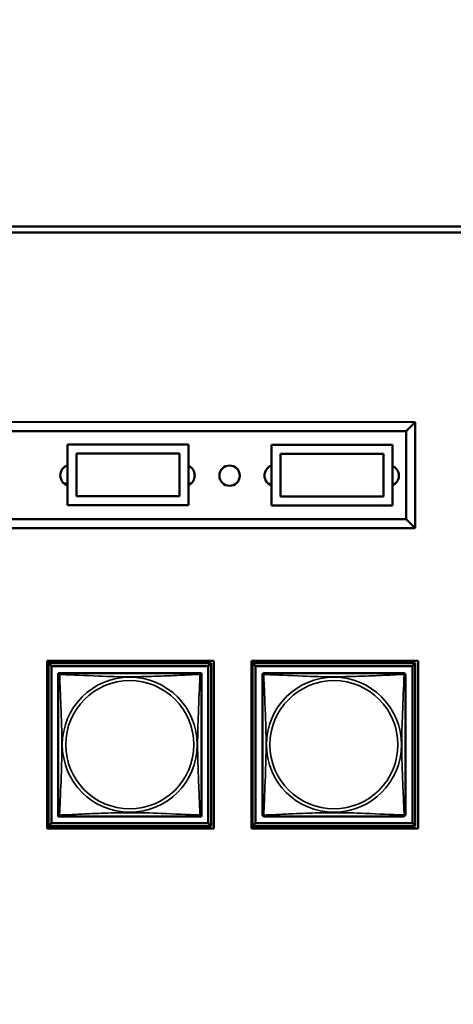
# Model space of a CAD drawing. Header units: inches. Extents: x 1.4 to 53.9, y 1.3 to 58.
# Tile 222 of 227: x 45.9 to 47.3, y 45.9 to 49.1. Entities that reach past the tile are written whole.
import ezdxf

# ---------------------------------------------------------------- set-up
doc = ezdxf.new("R2010")
doc.units = ezdxf.units.IN
doc.header["$MEASUREMENT"] = 0
for name, color, linetype, lineweight in [('Dimension (ANSI)', 7, 'Continuous', 25), ('Visible (ANSI)', 7, 'Continuous', 50), ('Visible Narrow (ANSI)', 7, 'Continuous', 35)]:
    doc.layers.add(name, color=color, linetype=linetype, lineweight=lineweight)
doc.styles.add('Note Text (ANSI)', font='tahoma.ttf')
doc.dimstyles.new('Default (ANSI)', dxfattribs={"dimtxt": 0.25, "dimasz": 0.098425, "dimexe": 0.125, "dimexo": 0.0625, "dimgap": 0.031496, "dimtad": 0, "dimtih": 1, "dimtoh": 1, "dimrnd": 1e-08, "dimzin": 4, "dimdsep": 46, "dimtxsty": 'Note Text (ANSI)', "dimcen": 0.09, "dimdle": 0.393701, "dimclrd": 256, "dimclre": 256, "dimclrt": 256, "dimadec": 0, "dimazin": 1, "dimtfac": 1, "dimtofl": 0, "dimtmove": 0, "dimatfit": 3, "dimfxl": 1, "dimtolj": 1, "dimtzin": 4, "dimlwd": -1, "dimlwe": -1, "dimarcsym": 0})

# ---------------------------------------------------------------- blocks, each defined once
blk = doc.blocks.new('*D9')
at = {"layer": 'Defpoints', "color": 0, "transparency": 16777216}
for p in [(50.6902, 53.5461), (46.2049, 35.2944), (52.9737, 35.2944)]:
    blk.add_point(p, dxfattribs=at)
at = {"layer": 'Dimension (ANSI)', "transparency": 16777216}
for p, q in [((50.7527, 53.5461), (53.0987, 53.5461)), ((52.9737, 53.4476), (52.9737, 45.8174)), ((52.9737, 35.3928), (52.9737, 45.4273)), ((46.2674, 35.2944), (53.0987, 35.2944))]:
    blk.add_line(p, q, dxfattribs=at)
for points in [[(52.9573, 53.4476), (52.9901, 53.4476), (52.9737, 53.5461)], [(52.9573, 35.3928), (52.9901, 35.3928), (52.9737, 35.2944)]]:
    blk.add_solid(points, dxfattribs=at)
at = {"layer": 'Dimension (ANSI)', "transparency": 16777216, "insert": (51.9663, 45.7859), "char_height": 0.25, "attachment_point": 1, "style": 'Note Text (ANSI)'}
blk.add_mtext('\\A1;18.25 [463.6]', dxfattribs=at)

msp = doc.modelspace()

# ---------------------------------------------------------------- linework, layer by layer
at = {"layer": 'Visible (ANSI)'}
for p, q in [((42.6543, 48.4415), (49.4822, 48.4415)), ((49.4822, 48.4215), (42.6543, 48.4215)), ((47.2224, 47.7972), (44.6504, 47.7975)), ((47.1924, 47.7672), (47.2224, 47.7972)), ((47.2224, 47.4472), (47.2224, 47.7972)), ((44.6804, 47.7675), (47.1924, 47.7672)), ((47.1924, 47.7672), (47.1924, 47.4772)), ((46.0738, 47.5233), (46.0738, 47.7233)), ((46.0738, 47.7233), (46.4738, 47.7233)), ((46.4738, 47.7233), (46.4738, 47.5233)), ((46.7476, 47.5222), (46.7476, 47.7222)), ((46.7476, 47.7222), (47.1476, 47.7222)), ((47.1476, 47.7222), (47.1476, 47.5222)), ((46.1038, 47.6933), (46.4438, 47.6933)), ((46.1038, 47.5533), (46.1038, 47.6933)), ((46.1038, 47.6933), (46.4438, 47.6933)), ((46.1038, 47.5533), (46.1038, 47.6933)), ((46.4438, 47.6933), (46.4438, 47.5533)), ((46.4438, 47.6933), (46.4438, 47.5533)), ((46.7776, 47.6922), (47.1176, 47.6922)), ((46.7776, 47.5522), (46.7776, 47.6922)), ((46.7776, 47.6922), (47.1176, 47.6922)), ((46.7776, 47.5522), (46.7776, 47.6922)), ((47.1176, 47.6922), (47.1176, 47.5522)), ((47.1176, 47.6922), (47.1176, 47.5522)), ((46.0685, 47.5908), (46.0738, 47.5908)), ((46.4738, 47.5908), (46.4769, 47.5908)), ((46.7433, 47.5897), (46.7476, 47.5897)), ((47.1476, 47.5897), (47.15, 47.5897)), ((46.4438, 47.5533), (46.1038, 47.5533)), ((46.4438, 47.5533), (46.1038, 47.5533)), ((47.1176, 47.5522), (46.7776, 47.5522)), ((47.1176, 47.5522), (46.7776, 47.5522)), ((46.4738, 47.5233), (46.0738, 47.5233)), ((47.1476, 47.5222), (46.7476, 47.5222)), ((47.1924, 47.4772), (44.6804, 47.4775)), ((47.2224, 47.4472), (47.1924, 47.4772)), ((44.6504, 47.4475), (47.2224, 47.4472)), ((46.0066, 46.4573), (46.0066, 47.0098)), ((46.0066, 47.0098), (46.5571, 47.0098)), ((46.0111, 47.0023), (46.5485, 47.0023)), ((46.021, 46.9924), (46.0111, 47.0023)), ((46.0111, 46.4649), (46.0111, 47.0023)), ((46.5485, 47.0023), (46.5387, 46.9924)), ((46.5485, 47.0023), (46.5485, 46.4649)), ((46.5571, 47.0098), (46.5571, 46.4573)), ((46.6816, 46.4573), (46.6816, 47.0098)), ((46.6816, 47.0098), (47.2321, 47.0098)), ((46.6851, 47.0023), (47.2225, 47.0023)), ((46.695, 46.9924), (46.6851, 47.0023)), ((46.6851, 46.4649), (46.6851, 47.0023)), ((47.2225, 47.0023), (47.2127, 46.9924)), ((47.2225, 47.0023), (47.2225, 46.4649)), ((47.2321, 47.0098), (47.2321, 46.4573)), ((46.021, 46.9924), (46.5387, 46.9924)), ((46.021, 46.4747), (46.021, 46.9924)), ((46.0436, 46.964), (46.0436, 46.9698)), ((46.0436, 46.9698), (46.0494, 46.9698)), ((46.5103, 46.9698), (46.5161, 46.9698)), ((46.5161, 46.9698), (46.5161, 46.9639)), ((46.5387, 46.9924), (46.5387, 46.4747)), ((46.695, 46.9924), (47.2127, 46.9924)), ((46.695, 46.4747), (46.695, 46.9924)), ((47.2127, 46.9924), (47.2127, 46.4747)), ((46.0436, 46.4973), (46.0436, 46.5031)), ((46.0495, 46.4973), (46.0436, 46.4973)), ((46.5161, 46.4973), (46.5101, 46.4973)), ((46.5161, 46.5032), (46.5161, 46.4973)), ((46.5571, 46.4573), (46.0066, 46.4573)), ((46.021, 46.4747), (46.0111, 46.4649)), ((46.5485, 46.4649), (46.0111, 46.4649)), ((46.5387, 46.4747), (46.021, 46.4747)), ((46.5387, 46.4747), (46.5485, 46.4649)), ((47.2321, 46.4573), (46.6816, 46.4573)), ((46.695, 46.4747), (46.6851, 46.4649)), ((47.2225, 46.4649), (46.6851, 46.4649)), ((47.2127, 46.4747), (46.695, 46.4747)), ((47.2127, 46.4747), (47.2225, 46.4649))]:
    msp.add_line(p, q, dxfattribs=at)
msp.add_circle((46.6094, 47.6204), 0.0335, dxfattribs=at)
for centre, radius, start, end in [((46.0856, 47.6213), 0.035, 109.7878, 250.2122), ((46.4591, 47.6209), 0.035, 294.7347, 65.2653), ((46.7596, 47.6207), 0.035, 110.1297, 249.8703), ((47.1331, 47.6204), 0.035, 294.3813, 65.6187), ((46.0495, 46.9639), 0.00591, 90, 180), ((46.5101, 46.9639), 0.00591, 0, 90), ((46.7235, 46.9639), 0.00591, 90, 180), ((47.1841, 46.9639), 0.00591, 0, 90), ((46.0495, 46.5032), 0.00591, 180, 270), ((46.5101, 46.5032), 0.00591, 270, 360), ((46.7235, 46.5032), 0.00591, 180, 270), ((47.1841, 46.5032), 0.00591, 270, 360)]:
    msp.add_arc(centre, radius, start, end, dxfattribs=at)
for points in [[(46.0436, 46.9639), (46.0436, 46.9633), (46.0436, 46.9606), (46.0436, 46.9562), (46.0436, 46.948), (46.0436, 46.9341), (46.0436, 46.918), (46.0436, 46.9019), (46.0436, 46.8837), (46.0436, 46.865), (46.0436, 46.8387), (46.0436, 46.8114), (46.0436, 46.7843), (46.0436, 46.7674), (46.0436, 46.7505), (46.0436, 46.7336), (46.0436, 46.6997), (46.0436, 46.6659), (46.0436, 46.6321), (46.0436, 46.5901), (46.0436, 46.5462), (46.0436, 46.5207), (46.0436, 46.5106), (46.0436, 46.5042), (46.0436, 46.5032)], [(46.5101, 46.9698), (46.5096, 46.9698), (46.5068, 46.9698), (46.5024, 46.9698), (46.4943, 46.9698), (46.4804, 46.9698), (46.4643, 46.9698), (46.4481, 46.9698), (46.4299, 46.9698), (46.4113, 46.9698), (46.3849, 46.9698), (46.3577, 46.9698), (46.3306, 46.9698), (46.3137, 46.9698), (46.2968, 46.9698), (46.2798, 46.9698), (46.246, 46.9698), (46.2121, 46.9698), (46.1784, 46.9698), (46.1364, 46.9698), (46.0925, 46.9698), (46.0669, 46.9698), (46.0569, 46.9698), (46.0505, 46.9698), (46.0495, 46.9698)], [(46.5161, 46.5032), (46.5161, 46.5038), (46.5161, 46.5065), (46.5161, 46.5109), (46.5161, 46.5191), (46.5161, 46.533), (46.5161, 46.5491), (46.5161, 46.5653), (46.5161, 46.5835), (46.5161, 46.6021), (46.5161, 46.6284), (46.5161, 46.6557), (46.5161, 46.6828), (46.5161, 46.6997), (46.5161, 46.7166), (46.5161, 46.7336), (46.5161, 46.7674), (46.5161, 46.8013), (46.5161, 46.835), (46.5161, 46.877), (46.5161, 46.9209), (46.5161, 46.9464), (46.5161, 46.9565), (46.5161, 46.9629), (46.5161, 46.9639)], [(46.7176, 46.9639), (46.7176, 46.9633), (46.7176, 46.9606), (46.7176, 46.9562), (46.7176, 46.948), (46.7176, 46.9341), (46.7176, 46.918), (46.7176, 46.9019), (46.7176, 46.8837), (46.7176, 46.865), (46.7176, 46.8387), (46.7176, 46.8114), (46.7176, 46.7843), (46.7176, 46.7674), (46.7176, 46.7505), (46.7176, 46.7336), (46.7176, 46.6997), (46.7176, 46.6659), (46.7176, 46.6321), (46.7176, 46.5901), (46.7176, 46.5462), (46.7176, 46.5207), (46.7176, 46.5106), (46.7176, 46.5042), (46.7176, 46.5032)], [(47.1841, 46.9698), (47.1836, 46.9698), (47.1808, 46.9698), (47.1764, 46.9698), (47.1683, 46.9698), (47.1544, 46.9698), (47.1383, 46.9698), (47.1221, 46.9698), (47.1039, 46.9698), (47.0853, 46.9698), (47.0589, 46.9698), (47.0317, 46.9698), (47.0046, 46.9698), (46.9877, 46.9698), (46.9708, 46.9698), (46.9538, 46.9698), (46.92, 46.9698), (46.8861, 46.9698), (46.8524, 46.9698), (46.8104, 46.9698), (46.7665, 46.9698), (46.7409, 46.9698), (46.7309, 46.9698), (46.7245, 46.9698), (46.7235, 46.9698)], [(47.1901, 46.5032), (47.1901, 46.5038), (47.1901, 46.5065), (47.1901, 46.5109), (47.1901, 46.5191), (47.1901, 46.533), (47.1901, 46.5491), (47.1901, 46.5653), (47.1901, 46.5835), (47.1901, 46.6021), (47.1901, 46.6284), (47.1901, 46.6557), (47.1901, 46.6828), (47.1901, 46.6997), (47.1901, 46.7166), (47.1901, 46.7336), (47.1901, 46.7674), (47.1901, 46.8013), (47.1901, 46.835), (47.1901, 46.877), (47.1901, 46.9209), (47.1901, 46.9464), (47.1901, 46.9565), (47.1901, 46.9629), (47.1901, 46.9639)], [(46.0495, 46.4973), (46.0501, 46.4973), (46.0528, 46.4973), (46.0572, 46.4973), (46.0653, 46.4973), (46.0793, 46.4973), (46.0954, 46.4973), (46.1115, 46.4973), (46.1297, 46.4973), (46.1484, 46.4973), (46.1747, 46.4973), (46.202, 46.4973), (46.2291, 46.4973), (46.246, 46.4973), (46.2629, 46.4973), (46.2798, 46.4973), (46.3137, 46.4973), (46.3475, 46.4973), (46.3812, 46.4973), (46.4232, 46.4973), (46.4672, 46.4973), (46.4927, 46.4973), (46.5028, 46.4973), (46.5092, 46.4973), (46.5101, 46.4973)], [(46.7235, 46.4973), (46.7241, 46.4973), (46.7268, 46.4973), (46.7312, 46.4973), (46.7393, 46.4973), (46.7533, 46.4973), (46.7694, 46.4973), (46.7855, 46.4973), (46.8037, 46.4973), (46.8224, 46.4973), (46.8487, 46.4973), (46.876, 46.4973), (46.9031, 46.4973), (46.92, 46.4973), (46.9369, 46.4973), (46.9538, 46.4973), (46.9877, 46.4973), (47.0215, 46.4973), (47.0552, 46.4973), (47.0972, 46.4973), (47.1412, 46.4973), (47.1667, 46.4973), (47.1768, 46.4973), (47.1832, 46.4973), (47.1841, 46.4973)]]:
    msp.add_open_spline(points, degree=3, knots=[0.325731, 0.325731, 0.325731, 0.325731, 0.404774, 0.404774, 0.404774, 0.550532, 0.550532, 0.550532, 0.69629, 0.69629, 0.69629, 0.902598, 0.902598, 0.902598, 1.03154, 1.03154, 1.03154, 1.289425, 1.289425, 1.289425, 1.610774, 1.610774, 1.610774, 1.73735, 1.73735, 1.73735, 1.73735], dxfattribs=at)
at = {"layer": 'Visible Narrow (ANSI)'}
for p, q in [((46.0668, 47.6508), (46.0738, 47.6508)), ((46.4738, 47.6508), (46.4774, 47.6508)), ((46.74, 47.6497), (46.7476, 47.6497)), ((47.1476, 47.6497), (47.1522, 47.6497)), ((46.0738, 47.5958), (46.0616, 47.5958)), ((46.4834, 47.5958), (46.4738, 47.5958)), ((46.7476, 47.5947), (46.7362, 47.5947)), ((47.1569, 47.5947), (47.1476, 47.5947))]:
    msp.add_line(p, q, dxfattribs=at)
for centre, radius in [((46.2798, 46.7336), 0.2227), ((46.2798, 46.7336), 0.2113), ((46.9538, 46.7336), 0.2227), ((46.9538, 46.7336), 0.2113)]:
    msp.add_circle(centre, radius, dxfattribs=at)
for points, knots in [([(46.0436, 46.9639), (46.0436, 46.964), (46.0436, 46.9641), (46.0437, 46.9644), (46.0437, 46.9646), (46.0439, 46.9648), (46.0439, 46.9649), (46.0441, 46.9651), (46.0441, 46.9651), (46.0444, 46.9653), (46.0445, 46.9654), (46.0451, 46.9656), (46.0456, 46.9656), (46.0467, 46.9656), (46.0474, 46.9654), (46.0482, 46.9652)], [-0.0844808, -0.0844808, -0.0844808, -0.0844808, -0.06943799, -0.06943799, -0.05587828, -0.05587828, -0.04740346, -0.04740346, -0.04210669, -0.04210669, -0.03151317, -0.03151317, -0.01456352, -0.01456352, 0.00026741, 0.00026741, 0.00026741, 0.00026741]), ([(46.0482, 46.9652), (46.0479, 46.966), (46.0478, 46.9666), (46.0478, 46.9678), (46.0478, 46.9683), (46.048, 46.9688), (46.0481, 46.969), (46.0482, 46.9692), (46.0483, 46.9693), (46.0485, 46.9695), (46.0486, 46.9695), (46.0488, 46.9697), (46.049, 46.9697), (46.0493, 46.9698), (46.0494, 46.9698), (46.0495, 46.9698)], [-0.00026741, -0.00026741, -0.00026741, -0.00026741, 0.01456352, 0.01456352, 0.03151317, 0.03151317, 0.04210669, 0.04210669, 0.04740346, 0.04740346, 0.05587828, 0.05587828, 0.06943799, 0.06943799, 0.0844808, 0.0844808, 0.0844808, 0.0844808]), ([(46.0482, 46.5019), (46.0483, 46.5047), (46.0484, 46.5082), (46.0486, 46.5122), (46.0496, 46.5398), (46.0518, 46.5868), (46.0535, 46.6304), (46.0548, 46.6653), (46.0558, 46.6995), (46.0558, 46.7336), (46.0558, 46.7506), (46.0556, 46.7676), (46.0552, 46.7848), (46.0545, 46.8123), (46.0534, 46.8404), (46.0522, 46.8681), (46.0514, 46.8877), (46.0505, 46.907), (46.0498, 46.9243), (46.0491, 46.9415), (46.0485, 46.9564), (46.0482, 46.9652)], [-1.657319, -1.657319, -1.657319, -1.657319, -1.610774, -1.610774, -1.610774, -1.289425, -1.289425, -1.289425, -1.03154, -1.03154, -1.03154, -0.902598, -0.902598, -0.902598, -0.69629, -0.69629, -0.69629, -0.550532, -0.550532, -0.550532, -0.405761, -0.405761, -0.405761, -0.405761]), ([(46.0482, 46.9652), (46.051, 46.9651), (46.0545, 46.965), (46.0585, 46.9648), (46.0861, 46.9637), (46.1331, 46.9616), (46.1766, 46.9599), (46.2116, 46.9585), (46.2458, 46.9575), (46.2798, 46.9575), (46.2969, 46.9575), (46.3139, 46.9578), (46.3311, 46.9582), (46.3586, 46.9589), (46.3867, 46.96), (46.4144, 46.9612), (46.4339, 46.962), (46.4533, 46.9629), (46.4706, 46.9636), (46.4877, 46.9643), (46.5027, 46.9649), (46.5115, 46.9652)], [-1.657319, -1.657319, -1.657319, -1.657319, -1.610774, -1.610774, -1.610774, -1.289425, -1.289425, -1.289425, -1.03154, -1.03154, -1.03154, -0.902598, -0.902598, -0.902598, -0.69629, -0.69629, -0.69629, -0.550532, -0.550532, -0.550532, -0.405761, -0.405761, -0.405761, -0.405761]), ([(46.5115, 46.9652), (46.5114, 46.9624), (46.5113, 46.9589), (46.5111, 46.9549), (46.51, 46.9273), (46.5079, 46.8803), (46.5062, 46.8367), (46.5048, 46.8018), (46.5038, 46.7676), (46.5038, 46.7336), (46.5038, 46.7165), (46.5041, 46.6995), (46.5045, 46.6823), (46.5052, 46.6548), (46.5063, 46.6267), (46.5075, 46.599), (46.5083, 46.5795), (46.5091, 46.5601), (46.5099, 46.5428), (46.5106, 46.5256), (46.5112, 46.5107), (46.5115, 46.5019)], [-1.657319, -1.657319, -1.657319, -1.657319, -1.610774, -1.610774, -1.610774, -1.289425, -1.289425, -1.289425, -1.03154, -1.03154, -1.03154, -0.902598, -0.902598, -0.902598, -0.69629, -0.69629, -0.69629, -0.550532, -0.550532, -0.550532, -0.405761, -0.405761, -0.405761, -0.405761]), ([(46.5101, 46.9698), (46.5102, 46.9698), (46.5104, 46.9698), (46.5107, 46.9697), (46.5108, 46.9697), (46.5111, 46.9695), (46.5112, 46.9695), (46.5114, 46.9693), (46.5114, 46.9692), (46.5116, 46.969), (46.5117, 46.9688), (46.5119, 46.9683), (46.5119, 46.9678), (46.5118, 46.9666), (46.5117, 46.966), (46.5115, 46.9652)], [-0.0844808, -0.0844808, -0.0844808, -0.0844808, -0.06943799, -0.06943799, -0.05587828, -0.05587828, -0.04740346, -0.04740346, -0.04210669, -0.04210669, -0.03151317, -0.03151317, -0.01456352, -0.01456352, 0.00026741, 0.00026741, 0.00026741, 0.00026741]), ([(46.5115, 46.9652), (46.5123, 46.9654), (46.5129, 46.9656), (46.5141, 46.9656), (46.5145, 46.9656), (46.5151, 46.9654), (46.5153, 46.9653), (46.5155, 46.9651), (46.5156, 46.9651), (46.5157, 46.9649), (46.5158, 46.9648), (46.5159, 46.9646), (46.516, 46.9644), (46.5161, 46.9641), (46.5161, 46.964), (46.5161, 46.9639)], [-0.00026741, -0.00026741, -0.00026741, -0.00026741, 0.01456352, 0.01456352, 0.03151317, 0.03151317, 0.04210669, 0.04210669, 0.04740346, 0.04740346, 0.05587828, 0.05587828, 0.06943799, 0.06943799, 0.0844808, 0.0844808, 0.0844808, 0.0844808]), ([(46.7176, 46.9639), (46.7176, 46.964), (46.7176, 46.9641), (46.7177, 46.9644), (46.7177, 46.9646), (46.7179, 46.9648), (46.7179, 46.9649), (46.7181, 46.9651), (46.7181, 46.9651), (46.7184, 46.9653), (46.7185, 46.9654), (46.7191, 46.9656), (46.7196, 46.9656), (46.7207, 46.9656), (46.7214, 46.9654), (46.7222, 46.9652)], [-0.0844808, -0.0844808, -0.0844808, -0.0844808, -0.06943799, -0.06943799, -0.05587828, -0.05587828, -0.04740346, -0.04740346, -0.04210669, -0.04210669, -0.03151317, -0.03151317, -0.01456352, -0.01456352, 0.00026741, 0.00026741, 0.00026741, 0.00026741]), ([(46.7222, 46.9652), (46.7219, 46.966), (46.7218, 46.9666), (46.7218, 46.9678), (46.7218, 46.9683), (46.722, 46.9688), (46.7221, 46.969), (46.7222, 46.9692), (46.7223, 46.9693), (46.7225, 46.9695), (46.7226, 46.9695), (46.7228, 46.9697), (46.723, 46.9697), (46.7233, 46.9698), (46.7234, 46.9698), (46.7235, 46.9698)], [-0.00026741, -0.00026741, -0.00026741, -0.00026741, 0.01456352, 0.01456352, 0.03151317, 0.03151317, 0.04210669, 0.04210669, 0.04740346, 0.04740346, 0.05587828, 0.05587828, 0.06943799, 0.06943799, 0.0844808, 0.0844808, 0.0844808, 0.0844808]), ([(46.7222, 46.5019), (46.7223, 46.5047), (46.7224, 46.5082), (46.7226, 46.5122), (46.7236, 46.5398), (46.7258, 46.5868), (46.7275, 46.6304), (46.7288, 46.6653), (46.7298, 46.6995), (46.7298, 46.7336), (46.7298, 46.7506), (46.7296, 46.7676), (46.7292, 46.7848), (46.7285, 46.8123), (46.7274, 46.8404), (46.7262, 46.8681), (46.7254, 46.8877), (46.7245, 46.907), (46.7238, 46.9243), (46.7231, 46.9415), (46.7225, 46.9564), (46.7222, 46.9652)], [-1.657319, -1.657319, -1.657319, -1.657319, -1.610774, -1.610774, -1.610774, -1.289425, -1.289425, -1.289425, -1.03154, -1.03154, -1.03154, -0.902598, -0.902598, -0.902598, -0.69629, -0.69629, -0.69629, -0.550532, -0.550532, -0.550532, -0.405761, -0.405761, -0.405761, -0.405761]), ([(46.7222, 46.9652), (46.725, 46.9651), (46.7285, 46.965), (46.7325, 46.9648), (46.7601, 46.9637), (46.8071, 46.9616), (46.8506, 46.9599), (46.8856, 46.9585), (46.9198, 46.9575), (46.9538, 46.9575), (46.9709, 46.9575), (46.9879, 46.9578), (47.0051, 46.9582), (47.0326, 46.9589), (47.0607, 46.96), (47.0884, 46.9612), (47.1079, 46.962), (47.1273, 46.9629), (47.1446, 46.9636), (47.1617, 46.9643), (47.1767, 46.9649), (47.1855, 46.9652)], [-1.657319, -1.657319, -1.657319, -1.657319, -1.610774, -1.610774, -1.610774, -1.289425, -1.289425, -1.289425, -1.03154, -1.03154, -1.03154, -0.902598, -0.902598, -0.902598, -0.69629, -0.69629, -0.69629, -0.550532, -0.550532, -0.550532, -0.405761, -0.405761, -0.405761, -0.405761]), ([(47.1855, 46.9652), (47.1854, 46.9624), (47.1853, 46.9589), (47.1851, 46.9549), (47.184, 46.9273), (47.1819, 46.8803), (47.1802, 46.8367), (47.1788, 46.8018), (47.1778, 46.7676), (47.1778, 46.7336), (47.1778, 46.7165), (47.1781, 46.6995), (47.1785, 46.6823), (47.1792, 46.6548), (47.1803, 46.6267), (47.1815, 46.599), (47.1823, 46.5795), (47.1831, 46.5601), (47.1839, 46.5428), (47.1846, 46.5256), (47.1852, 46.5107), (47.1855, 46.5019)], [-1.657319, -1.657319, -1.657319, -1.657319, -1.610774, -1.610774, -1.610774, -1.289425, -1.289425, -1.289425, -1.03154, -1.03154, -1.03154, -0.902598, -0.902598, -0.902598, -0.69629, -0.69629, -0.69629, -0.550532, -0.550532, -0.550532, -0.405761, -0.405761, -0.405761, -0.405761]), ([(47.1841, 46.9698), (47.1842, 46.9698), (47.1844, 46.9698), (47.1847, 46.9697), (47.1848, 46.9697), (47.1851, 46.9695), (47.1852, 46.9695), (47.1854, 46.9693), (47.1854, 46.9692), (47.1856, 46.969), (47.1857, 46.9688), (47.1859, 46.9683), (47.1859, 46.9678), (47.1858, 46.9666), (47.1857, 46.966), (47.1855, 46.9652)], [-0.0844808, -0.0844808, -0.0844808, -0.0844808, -0.06943799, -0.06943799, -0.05587828, -0.05587828, -0.04740346, -0.04740346, -0.04210669, -0.04210669, -0.03151317, -0.03151317, -0.01456352, -0.01456352, 0.00026741, 0.00026741, 0.00026741, 0.00026741]), ([(47.1855, 46.9652), (47.1863, 46.9654), (47.1869, 46.9656), (47.1881, 46.9656), (47.1885, 46.9656), (47.1891, 46.9654), (47.1893, 46.9653), (47.1895, 46.9651), (47.1896, 46.9651), (47.1897, 46.9649), (47.1898, 46.9648), (47.1899, 46.9646), (47.19, 46.9644), (47.1901, 46.9641), (47.1901, 46.964), (47.1901, 46.9639)], [-0.00026741, -0.00026741, -0.00026741, -0.00026741, 0.01456352, 0.01456352, 0.03151317, 0.03151317, 0.04210669, 0.04210669, 0.04740346, 0.04740346, 0.05587828, 0.05587828, 0.06943799, 0.06943799, 0.0844808, 0.0844808, 0.0844808, 0.0844808]), ([(46.5115, 46.5019), (46.5087, 46.502), (46.5052, 46.5021), (46.5012, 46.5023), (46.4736, 46.5034), (46.4265, 46.5055), (46.383, 46.5072), (46.3481, 46.5086), (46.3139, 46.5096), (46.2798, 46.5096), (46.2628, 46.5096), (46.2457, 46.5093), (46.2286, 46.5089), (46.2011, 46.5082), (46.173, 46.5071), (46.1453, 46.5059), (46.1257, 46.5051), (46.1064, 46.5042), (46.0891, 46.5035), (46.0719, 46.5028), (46.057, 46.5022), (46.0482, 46.5019)], [-1.657319, -1.657319, -1.657319, -1.657319, -1.610774, -1.610774, -1.610774, -1.289425, -1.289425, -1.289425, -1.03154, -1.03154, -1.03154, -0.902598, -0.902598, -0.902598, -0.69629, -0.69629, -0.69629, -0.550532, -0.550532, -0.550532, -0.405761, -0.405761, -0.405761, -0.405761]), ([(47.1855, 46.5019), (47.1827, 46.502), (47.1792, 46.5021), (47.1752, 46.5023), (47.1476, 46.5034), (47.1005, 46.5055), (47.057, 46.5072), (47.0221, 46.5086), (46.9879, 46.5096), (46.9538, 46.5096), (46.9368, 46.5096), (46.9197, 46.5093), (46.9026, 46.5089), (46.8751, 46.5082), (46.847, 46.5071), (46.8193, 46.5059), (46.7997, 46.5051), (46.7804, 46.5042), (46.7631, 46.5035), (46.7459, 46.5028), (46.731, 46.5022), (46.7222, 46.5019)], [-1.657319, -1.657319, -1.657319, -1.657319, -1.610774, -1.610774, -1.610774, -1.289425, -1.289425, -1.289425, -1.03154, -1.03154, -1.03154, -0.902598, -0.902598, -0.902598, -0.69629, -0.69629, -0.69629, -0.550532, -0.550532, -0.550532, -0.405761, -0.405761, -0.405761, -0.405761]), ([(46.0482, 46.5019), (46.0474, 46.5017), (46.0467, 46.5016), (46.0456, 46.5015), (46.0451, 46.5015), (46.0445, 46.5017), (46.0444, 46.5018), (46.0441, 46.502), (46.0441, 46.502), (46.0439, 46.5022), (46.0439, 46.5023), (46.0437, 46.5025), (46.0437, 46.5027), (46.0436, 46.503), (46.0436, 46.5032), (46.0436, 46.5032)], [-0.00026741, -0.00026741, -0.00026741, -0.00026741, 0.01456352, 0.01456352, 0.03151317, 0.03151317, 0.04210669, 0.04210669, 0.04740346, 0.04740346, 0.05587828, 0.05587828, 0.06943799, 0.06943799, 0.0844808, 0.0844808, 0.0844808, 0.0844808]), ([(46.0495, 46.4973), (46.0494, 46.4973), (46.0493, 46.4973), (46.049, 46.4974), (46.0488, 46.4974), (46.0486, 46.4976), (46.0485, 46.4977), (46.0483, 46.4978), (46.0482, 46.4979), (46.0481, 46.4981), (46.048, 46.4983), (46.0478, 46.4989), (46.0478, 46.4993), (46.0478, 46.5005), (46.0479, 46.5011), (46.0482, 46.5019)], [-0.0844808, -0.0844808, -0.0844808, -0.0844808, -0.06943799, -0.06943799, -0.05587828, -0.05587828, -0.04740346, -0.04740346, -0.04210669, -0.04210669, -0.03151317, -0.03151317, -0.01456352, -0.01456352, 0.00026741, 0.00026741, 0.00026741, 0.00026741]), ([(46.5115, 46.5019), (46.5117, 46.5011), (46.5118, 46.5005), (46.5119, 46.4993), (46.5119, 46.4989), (46.5117, 46.4983), (46.5116, 46.4981), (46.5114, 46.4979), (46.5114, 46.4978), (46.5112, 46.4977), (46.5111, 46.4976), (46.5108, 46.4974), (46.5107, 46.4974), (46.5104, 46.4973), (46.5102, 46.4973), (46.5101, 46.4973)], [-0.00026741, -0.00026741, -0.00026741, -0.00026741, 0.01456352, 0.01456352, 0.03151317, 0.03151317, 0.04210669, 0.04210669, 0.04740346, 0.04740346, 0.05587828, 0.05587828, 0.06943799, 0.06943799, 0.0844808, 0.0844808, 0.0844808, 0.0844808]), ([(46.5161, 46.5032), (46.5161, 46.5032), (46.5161, 46.503), (46.516, 46.5027), (46.5159, 46.5025), (46.5158, 46.5023), (46.5157, 46.5022), (46.5156, 46.502), (46.5155, 46.502), (46.5153, 46.5018), (46.5151, 46.5017), (46.5145, 46.5015), (46.5141, 46.5015), (46.5129, 46.5016), (46.5123, 46.5017), (46.5115, 46.5019)], [-0.0844808, -0.0844808, -0.0844808, -0.0844808, -0.06943799, -0.06943799, -0.05587828, -0.05587828, -0.04740346, -0.04740346, -0.04210669, -0.04210669, -0.03151317, -0.03151317, -0.01456352, -0.01456352, 0.00026741, 0.00026741, 0.00026741, 0.00026741]), ([(46.7222, 46.5019), (46.7214, 46.5017), (46.7207, 46.5016), (46.7196, 46.5015), (46.7191, 46.5015), (46.7185, 46.5017), (46.7184, 46.5018), (46.7181, 46.502), (46.7181, 46.502), (46.7179, 46.5022), (46.7179, 46.5023), (46.7177, 46.5025), (46.7177, 46.5027), (46.7176, 46.503), (46.7176, 46.5032), (46.7176, 46.5032)], [-0.00026741, -0.00026741, -0.00026741, -0.00026741, 0.01456352, 0.01456352, 0.03151317, 0.03151317, 0.04210669, 0.04210669, 0.04740346, 0.04740346, 0.05587828, 0.05587828, 0.06943799, 0.06943799, 0.0844808, 0.0844808, 0.0844808, 0.0844808]), ([(46.7235, 46.4973), (46.7234, 46.4973), (46.7233, 46.4973), (46.723, 46.4974), (46.7228, 46.4974), (46.7226, 46.4976), (46.7225, 46.4977), (46.7223, 46.4978), (46.7222, 46.4979), (46.7221, 46.4981), (46.722, 46.4983), (46.7218, 46.4989), (46.7218, 46.4993), (46.7218, 46.5005), (46.7219, 46.5011), (46.7222, 46.5019)], [-0.0844808, -0.0844808, -0.0844808, -0.0844808, -0.06943799, -0.06943799, -0.05587828, -0.05587828, -0.04740346, -0.04740346, -0.04210669, -0.04210669, -0.03151317, -0.03151317, -0.01456352, -0.01456352, 0.00026741, 0.00026741, 0.00026741, 0.00026741]), ([(47.1855, 46.5019), (47.1857, 46.5011), (47.1858, 46.5005), (47.1859, 46.4993), (47.1859, 46.4989), (47.1857, 46.4983), (47.1856, 46.4981), (47.1854, 46.4979), (47.1854, 46.4978), (47.1852, 46.4977), (47.1851, 46.4976), (47.1848, 46.4974), (47.1847, 46.4974), (47.1844, 46.4973), (47.1842, 46.4973), (47.1841, 46.4973)], [-0.00026741, -0.00026741, -0.00026741, -0.00026741, 0.01456352, 0.01456352, 0.03151317, 0.03151317, 0.04210669, 0.04210669, 0.04740346, 0.04740346, 0.05587828, 0.05587828, 0.06943799, 0.06943799, 0.0844808, 0.0844808, 0.0844808, 0.0844808]), ([(47.1901, 46.5032), (47.1901, 46.5032), (47.1901, 46.503), (47.19, 46.5027), (47.1899, 46.5025), (47.1898, 46.5023), (47.1897, 46.5022), (47.1896, 46.502), (47.1895, 46.502), (47.1893, 46.5018), (47.1891, 46.5017), (47.1885, 46.5015), (47.1881, 46.5015), (47.1869, 46.5016), (47.1863, 46.5017), (47.1855, 46.5019)], [-0.0844808, -0.0844808, -0.0844808, -0.0844808, -0.06943799, -0.06943799, -0.05587828, -0.05587828, -0.04740346, -0.04740346, -0.04210669, -0.04210669, -0.03151317, -0.03151317, -0.01456352, -0.01456352, 0.00026741, 0.00026741, 0.00026741, 0.00026741])]:
    msp.add_open_spline(points, degree=3, knots=knots, dxfattribs=at)

# ---------------------------------------------------------------- dimensions: what is measured, and where the dimension line sits
at = {"layer": 'Dimension (ANSI)'}
dim = msp.add_linear_dim(base=(52.9737, 35.2944), p1=(50.6902, 53.5461), p2=(46.2049, 35.2944), angle=90, dimstyle='Default (ANSI)', override={"dimdec": 2, "dimtp": 0, "dimtm": 0, "dimtdec": 2, "dimatfit": 1}, dxfattribs=at)
dim.commit()
dim.dimension.update_dxf_attribs({"geometry": '*D9', "text_midpoint": (52.9737, 45.6223), "dimtype": 160})

doc.saveas('drawing.dxf')
